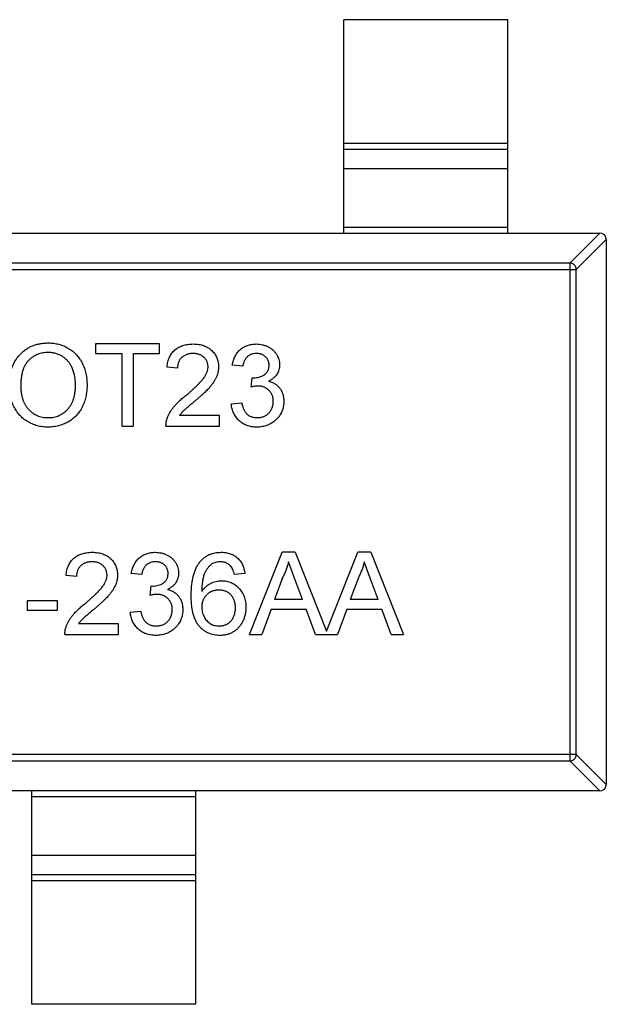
# Model space of a CAD drawing. Header units: millimetres. Extents: x 72 to 239, y 133 to 319.
# Tile 94 of 240: x 106.54 to 108.33, y 249.87 to 252.87. Entities that reach past the tile are written whole.
import ezdxf

# ---------------------------------------------------------------- set-up
doc = ezdxf.new("R2010")
doc.units = ezdxf.units.MM
doc.header["$LTSCALE"] = 5
doc.layers.get('0').update_dxf_attribs({"linetype": 'CONTINUOUS'})

msp = doc.modelspace()

# ---------------------------------------------------------------- linework, layer by layer
for p, q in [((107.5283, 252.2229), (107.5283, 252.8729)), ((108.0283, 252.8729), (107.5283, 252.8729)), ((108.0283, 252.2229), (108.0283, 252.8729)), ((107.5283, 252.4968), (108.0283, 252.4968)), ((108.0283, 252.477), (107.5283, 252.477)), ((108.0283, 252.419), (107.5283, 252.419)), ((107.5283, 252.2407), (108.0283, 252.2407)), ((105.3483, 252.2229), (108.3083, 252.2229)), ((108.2172, 252.1315), (108.3086, 252.2229)), ((108.3283, 252.2032), (108.2369, 252.1118)), ((108.3283, 252.2029), (108.3283, 250.5429)), ((108.2172, 252.1315), (105.4394, 252.1315)), ((108.2172, 252.1315), (108.2172, 250.6143)), ((105.4197, 252.1118), (108.2369, 252.1118)), ((108.2369, 250.634), (108.2369, 252.1118)), ((106.7722, 251.8848), (106.7722, 251.8559)), ((106.9677, 251.8848), (106.7722, 251.8848)), ((106.9677, 251.8559), (106.9677, 251.8848)), ((106.7722, 251.8559), (106.8524, 251.8559)), ((106.8524, 251.8559), (106.8524, 251.6348)), ((106.8876, 251.6348), (106.8876, 251.8559)), ((106.8876, 251.8559), (106.9677, 251.8559)), ((107.2209, 251.8174), (107.1889, 251.8206)), ((107.0222, 251.811), (106.9902, 251.8142)), ((107.2463, 251.7533), (107.2496, 251.7822)), ((107.2496, 251.7822), (107.2542, 251.7818)), ((107.1857, 251.7021), (107.2177, 251.7053)), ((107.1504, 251.6668), (107.0281, 251.6668)), ((107.1504, 251.6348), (107.1504, 251.6668)), ((106.8524, 251.6348), (106.8876, 251.6348)), ((106.987, 251.6348), (107.1504, 251.6348)), ((107.2412, 251.0001), (107.3405, 251.2501)), ((107.3802, 251.2501), (107.3405, 251.2501)), ((107.3802, 251.2501), (107.4757, 251.0096)), ((107.4757, 251.0096), (107.5713, 251.2501)), ((107.611, 251.2501), (107.5713, 251.2501)), ((107.611, 251.2501), (107.7103, 251.0001)), ((107.3787, 251.1716), (107.3604, 251.2213)), ((107.6095, 251.1716), (107.5911, 251.2213)), ((106.7145, 251.1764), (106.6825, 251.1796)), ((106.9132, 251.1828), (106.8812, 251.186)), ((107.2274, 251.186), (107.1953, 251.1828)), ((107.3433, 251.1751), (107.3177, 251.1059)), ((107.403, 251.1059), (107.3787, 251.1716)), ((107.5741, 251.1751), (107.5485, 251.1059)), ((107.6338, 251.1059), (107.6095, 251.1716)), ((106.9386, 251.1187), (106.9419, 251.1476)), ((106.9419, 251.1476), (106.9465, 251.1472)), ((106.5639, 251.1027), (106.5639, 251.0739)), ((106.6568, 251.1027), (106.5639, 251.1027)), ((106.6568, 251.0739), (106.6568, 251.1027)), ((107.403, 251.1059), (107.3177, 251.1059)), ((107.6338, 251.1059), (107.5485, 251.1059)), ((106.5639, 251.0739), (106.6568, 251.0739)), ((106.878, 251.0674), (106.91, 251.0706)), ((107.3071, 251.0771), (107.2786, 251.0001)), ((107.3071, 251.0771), (107.4136, 251.0771)), ((107.4421, 251.0001), (107.4136, 251.0771)), ((107.5378, 251.0771), (107.5094, 251.0001)), ((107.5378, 251.0771), (107.6444, 251.0771)), ((107.6729, 251.0001), (107.6444, 251.0771)), ((106.8427, 251.0322), (106.7204, 251.0322)), ((106.8427, 251.0001), (106.8427, 251.0322)), ((106.6793, 251.0001), (106.8427, 251.0001)), ((107.2412, 251.0001), (107.2786, 251.0001)), ((107.4421, 251.0001), (107.5094, 251.0001)), ((107.6729, 251.0001), (107.7103, 251.0001)), ((108.2369, 250.634), (105.4197, 250.634)), ((108.2369, 250.634), (108.3283, 250.5426)), ((105.4394, 250.6143), (108.2172, 250.6143)), ((108.3086, 250.5229), (108.2172, 250.6143)), ((108.3083, 250.5229), (105.3483, 250.5229)), ((106.5783, 249.8729), (106.5783, 250.5229)), ((107.0783, 250.5051), (106.5783, 250.5051)), ((107.0783, 249.8729), (107.0783, 250.5229)), ((106.5783, 250.3269), (107.0783, 250.3269)), ((106.5783, 250.2689), (107.0783, 250.2689)), ((107.0783, 250.2491), (106.5783, 250.2491)), ((107.0783, 249.8729), (106.5783, 249.8729))]:
    msp.add_line(p, q)
for centre, start, end in [((108.3083, 252.2029), 0, 90), ((108.3083, 250.5429), 270, 0)]:
    msp.add_arc(centre, 0.02, start, end)
for points, knots in [([(108.2369, 252.1118), (108.2368, 252.1143), (108.2356, 252.1194), (108.2312, 252.1259), (108.2248, 252.1303), (108.2197, 252.1314), (108.2172, 252.1315)], [0, 0, 0, 0, 0.249032, 0.5, 0.750968, 1, 1, 1, 1]), ([(106.5094, 251.7564), (106.5095, 251.7615), (106.5097, 251.7712), (106.5112, 251.7854), (106.5138, 251.7988), (106.5175, 251.8114), (106.5221, 251.8231), (106.5278, 251.834), (106.5346, 251.844), (106.5424, 251.8532), (106.551, 251.8613), (106.5602, 251.8685), (106.57, 251.8745), (106.5805, 251.8795), (106.5916, 251.8833), (106.6032, 251.8859), (106.6155, 251.8877), (106.6239, 251.8879), (106.6281, 251.888)], [0, 0, 0, 0, 0.075226, 0.146575, 0.2145, 0.27953, 0.342403, 0.403496, 0.463762, 0.523864, 0.583252, 0.641302, 0.698898, 0.756295, 0.814628, 0.874325, 0.935783, 1, 1, 1, 1]), ([(106.6281, 251.888), (106.631, 251.8879), (106.6366, 251.8878), (106.6449, 251.8871), (106.6529, 251.8857), (106.6608, 251.884), (106.6684, 251.8816), (106.6759, 251.8789), (106.6831, 251.8754), (106.6901, 251.8716), (106.6968, 251.8673), (106.7031, 251.8626), (106.7089, 251.8575), (106.7145, 251.852), (106.7195, 251.846), (106.7242, 251.8397), (106.7284, 251.8329), (106.7322, 251.8258), (106.7356, 251.8184), (106.7385, 251.8107), (106.741, 251.8027), (106.7431, 251.7945), (106.7446, 251.7861), (106.7458, 251.7774), (106.7464, 251.7684), (106.7465, 251.7624), (106.7466, 251.7594)], [0, 0, 0, 0, 0.043099, 0.085587, 0.126908, 0.167967, 0.20845, 0.249025, 0.289281, 0.33001, 0.370598, 0.410466, 0.450033, 0.489688, 0.529116, 0.569037, 0.609703, 0.650759, 0.692509, 0.734219, 0.776707, 0.819552, 0.863351, 0.907839, 0.953334, 1, 1, 1, 1]), ([(106.9902, 251.8142), (106.9905, 251.817), (106.9911, 251.8225), (106.9927, 251.8303), (106.995, 251.8377), (106.9976, 251.8445), (107.001, 251.8508), (107.0048, 251.8567), (107.0092, 251.862), (107.0141, 251.8668), (107.0196, 251.871), (107.0255, 251.8747), (107.0319, 251.8778), (107.0387, 251.8804), (107.046, 251.8823), (107.0537, 251.8837), (107.0619, 251.8846), (107.0674, 251.8847), (107.0703, 251.8848)], [0, 0, 0, 0, 0.070675, 0.137493, 0.201473, 0.262869, 0.32255, 0.380737, 0.43822, 0.495487, 0.553484, 0.611346, 0.670644, 0.731587, 0.794183, 0.859445, 0.928208, 1, 1, 1, 1]), ([(107.0703, 251.8848), (107.0732, 251.8847), (107.0788, 251.8846), (107.087, 251.8836), (107.0948, 251.8821), (107.1021, 251.8799), (107.1089, 251.8771), (107.1153, 251.8737), (107.1212, 251.8697), (107.1265, 251.865), (107.1314, 251.8599), (107.1356, 251.8545), (107.1392, 251.8488), (107.1422, 251.8428), (107.1444, 251.8364), (107.146, 251.8298), (107.1471, 251.8229), (107.1472, 251.8181), (107.1472, 251.8157)], [0, 0, 0, 0, 0.074712, 0.145539, 0.213339, 0.278615, 0.342094, 0.40389, 0.465063, 0.526577, 0.587328, 0.64638, 0.704345, 0.761672, 0.819418, 0.878039, 0.937796, 1, 1, 1, 1]), ([(107.1889, 251.8206), (107.1894, 251.8231), (107.1904, 251.828), (107.1924, 251.835), (107.1948, 251.8416), (107.1978, 251.8477), (107.201, 251.8535), (107.2048, 251.8588), (107.209, 251.8636), (107.2137, 251.8681), (107.2187, 251.872), (107.224, 251.8754), (107.2296, 251.8783), (107.2355, 251.8806), (107.2417, 251.8825), (107.2482, 251.8838), (107.255, 251.8846), (107.2596, 251.8847), (107.262, 251.8848)], [0, 0, 0, 0, 0.071036, 0.139343, 0.204958, 0.268332, 0.330129, 0.390664, 0.450861, 0.510587, 0.570374, 0.629455, 0.687994, 0.747581, 0.807839, 0.870034, 0.93381, 1, 1, 1, 1]), ([(107.262, 251.8848), (107.2653, 251.8846), (107.2717, 251.8844), (107.2811, 251.8828), (107.2901, 251.8801), (107.2986, 251.8763), (107.3065, 251.8717), (107.3135, 251.8662), (107.3195, 251.8599), (107.3244, 251.8528), (107.3282, 251.8453), (107.3311, 251.8375), (107.3328, 251.8294), (107.333, 251.8239), (107.3331, 251.8212)], [0, 0, 0, 0, 0.092054, 0.181008, 0.26913, 0.357137, 0.443549, 0.526433, 0.607453, 0.688385, 0.767854, 0.845531, 0.922529, 1, 1, 1, 1]), ([(106.6283, 251.8591), (106.6255, 251.8591), (106.62, 251.8589), (106.6118, 251.8577), (106.604, 251.8559), (106.5964, 251.8533), (106.5891, 251.85), (106.5822, 251.8458), (106.5755, 251.841), (106.5692, 251.8354), (106.5633, 251.829), (106.5583, 251.8215), (106.5541, 251.813), (106.5506, 251.8035), (106.5479, 251.793), (106.546, 251.7816), (106.5449, 251.7691), (106.5447, 251.7605), (106.5447, 251.756)], [0, 0, 0, 0, 0.055943, 0.110382, 0.164048, 0.216759, 0.269601, 0.323009, 0.377581, 0.433449, 0.490922, 0.550625, 0.613117, 0.679861, 0.751358, 0.828261, 0.910795, 1, 1, 1, 1]), ([(106.7113, 251.7596), (106.7113, 251.7621), (106.7113, 251.7669), (106.7107, 251.7741), (106.71, 251.781), (106.7089, 251.7877), (106.7074, 251.7941), (106.7058, 251.8003), (106.7037, 251.8063), (106.7013, 251.812), (106.6987, 251.8175), (106.6957, 251.8226), (106.6925, 251.8274), (106.689, 251.832), (106.6851, 251.8361), (106.681, 251.84), (106.6765, 251.8436), (106.6719, 251.8468), (106.667, 251.8497), (106.6619, 251.8522), (106.6567, 251.8544), (106.6513, 251.8561), (106.6458, 251.8574), (106.6401, 251.8584), (106.6343, 251.859), (106.6303, 251.8591), (106.6283, 251.8591)], [0, 0, 0, 0, 0.050852, 0.099752, 0.147438, 0.194086, 0.239171, 0.28334, 0.326577, 0.368936, 0.410572, 0.451051, 0.490877, 0.530044, 0.568937, 0.607578, 0.64642, 0.685679, 0.724799, 0.763513, 0.802173, 0.84074, 0.879649, 0.919071, 0.959098, 1, 1, 1, 1]), ([(107.0696, 251.8559), (107.0679, 251.8559), (107.0645, 251.8558), (107.0595, 251.8552), (107.0548, 251.8544), (107.0503, 251.853), (107.0461, 251.8513), (107.0422, 251.8492), (107.0385, 251.8469), (107.0352, 251.8441), (107.0322, 251.8409), (107.0295, 251.8375), (107.0273, 251.8338), (107.0255, 251.8298), (107.024, 251.8255), (107.023, 251.8209), (107.0224, 251.8161), (107.0223, 251.8127), (107.0222, 251.811)], [0, 0, 0, 0, 0.070696, 0.138358, 0.20337, 0.2657, 0.327256, 0.386512, 0.445858, 0.505173, 0.56378, 0.622343, 0.680824, 0.739795, 0.800801, 0.864239, 0.930631, 1, 1, 1, 1]), ([(107.1152, 251.8154), (107.1151, 251.8168), (107.1151, 251.8196), (107.1144, 251.8236), (107.1135, 251.8275), (107.1121, 251.8312), (107.1103, 251.8347), (107.1081, 251.8381), (107.1055, 251.8413), (107.1026, 251.8442), (107.0994, 251.847), (107.0958, 251.8493), (107.092, 251.8514), (107.088, 251.8531), (107.0837, 251.8543), (107.0792, 251.8552), (107.0745, 251.8558), (107.0713, 251.8559), (107.0696, 251.8559)], [0, 0, 0, 0, 0.061762, 0.121174, 0.179421, 0.236843, 0.294322, 0.353191, 0.412721, 0.474522, 0.537057, 0.599591, 0.662367, 0.725246, 0.790316, 0.857724, 0.927232, 1, 1, 1, 1]), ([(107.263, 251.8559), (107.2603, 251.8558), (107.2551, 251.8556), (107.2477, 251.8537), (107.241, 251.8507), (107.236, 251.8472), (107.2325, 251.8438), (107.2301, 251.8409), (107.2279, 251.8377), (107.226, 251.8343), (107.2244, 251.8305), (107.2229, 251.8264), (107.2218, 251.822), (107.2212, 251.819), (107.2209, 251.8174)], [0, 0, 0, 0, 0.127797, 0.246795, 0.362284, 0.477652, 0.536237, 0.59559, 0.656344, 0.719085, 0.784349, 0.852876, 0.924551, 1, 1, 1, 1]), ([(107.3011, 251.8201), (107.301, 251.8214), (107.301, 251.8239), (107.3005, 251.8275), (107.2996, 251.831), (107.2985, 251.8343), (107.297, 251.8374), (107.2951, 251.8404), (107.2929, 251.8432), (107.2904, 251.8458), (107.2877, 251.8482), (107.2847, 251.8502), (107.2816, 251.852), (107.2782, 251.8534), (107.2747, 251.8545), (107.271, 251.8553), (107.2671, 251.8558), (107.2644, 251.8559), (107.263, 251.8559)], [0, 0, 0, 0, 0.065093, 0.127304, 0.188122, 0.247131, 0.306077, 0.365678, 0.426103, 0.487841, 0.550317, 0.611805, 0.672737, 0.734883, 0.79768, 0.862475, 0.929775, 1, 1, 1, 1]), ([(107.2542, 251.7818), (107.2571, 251.7819), (107.2629, 251.7822), (107.2714, 251.784), (107.2793, 251.7869), (107.2855, 251.7903), (107.2901, 251.7936), (107.293, 251.7965), (107.2956, 251.7996), (107.2975, 251.8032), (107.2992, 251.8069), (107.3002, 251.8111), (107.301, 251.8155), (107.301, 251.8186), (107.3011, 251.8201)], [0, 0, 0, 0, 0.129789, 0.254605, 0.378435, 0.50292, 0.565018, 0.624848, 0.683448, 0.742765, 0.802757, 0.86522, 0.930779, 1, 1, 1, 1]), ([(107.3331, 251.8212), (107.333, 251.8186), (107.3328, 251.8135), (107.3312, 251.806), (107.3284, 251.7989), (107.3247, 251.7922), (107.3198, 251.7859), (107.3139, 251.7804), (107.3069, 251.7755), (107.3017, 251.7729), (107.299, 251.7716)], [0, 0, 0, 0, 0.121951, 0.240787, 0.35855, 0.479066, 0.601519, 0.727551, 0.859932, 1, 1, 1, 1]), ([(107.048, 251.7283), (107.0512, 251.731), (107.0574, 251.7362), (107.0661, 251.7439), (107.0741, 251.7511), (107.0812, 251.7578), (107.0875, 251.7641), (107.093, 251.7699), (107.0977, 251.7751), (107.1015, 251.78), (107.1048, 251.7846), (107.1076, 251.7891), (107.1099, 251.7936), (107.1118, 251.798), (107.1133, 251.8024), (107.1144, 251.8068), (107.1151, 251.8111), (107.1151, 251.814), (107.1152, 251.8154)], [0, 0, 0, 0, 0.11141, 0.214526, 0.309417, 0.396087, 0.474284, 0.544374, 0.60642, 0.660582, 0.709794, 0.756451, 0.800767, 0.843168, 0.884295, 0.923885, 0.962359, 1, 1, 1, 1]), ([(107.1472, 251.8157), (107.1472, 251.8133), (107.147, 251.8083), (107.1459, 251.8009), (107.1441, 251.7936), (107.1417, 251.7863), (107.1383, 251.7789), (107.1341, 251.7714), (107.1289, 251.7637), (107.1238, 251.7572), (107.1192, 251.7517), (107.115, 251.7472), (107.1102, 251.7424), (107.1049, 251.7372), (107.099, 251.7317), (107.0925, 251.7258), (107.0854, 251.7196), (107.0804, 251.7154), (107.0779, 251.7132)], [0, 0, 0, 0, 0.057945, 0.116018, 0.174826, 0.234683, 0.296827, 0.364061, 0.436192, 0.51426, 0.556976, 0.604856, 0.657675, 0.715751, 0.77884, 0.847501, 0.921228, 1, 1, 1, 1]), ([(107.299, 251.7716), (107.3008, 251.7712), (107.3043, 251.7703), (107.3094, 251.7684), (107.3141, 251.7663), (107.3186, 251.7638), (107.3228, 251.761), (107.3267, 251.7578), (107.3302, 251.7542), (107.3335, 251.7504), (107.3365, 251.7462), (107.3389, 251.7418), (107.3411, 251.7371), (107.3429, 251.7322), (107.3443, 251.727), (107.3452, 251.7215), (107.3458, 251.7158), (107.3459, 251.7119), (107.3459, 251.71)], [0, 0, 0, 0, 0.065828, 0.128938, 0.190858, 0.251186, 0.310974, 0.37005, 0.429672, 0.489507, 0.549975, 0.610075, 0.670915, 0.732909, 0.796711, 0.861825, 0.929892, 1, 1, 1, 1]), ([(106.628, 251.6315), (106.6251, 251.6316), (106.6194, 251.6317), (106.611, 251.6325), (106.6028, 251.6338), (106.5948, 251.6356), (106.5871, 251.6381), (106.5796, 251.641), (106.5723, 251.6444), (106.5654, 251.6483), (106.5587, 251.6527), (106.5524, 251.6576), (106.5465, 251.6628), (106.5411, 251.6684), (106.5361, 251.6743), (106.5315, 251.6807), (106.5273, 251.6875), (106.5236, 251.6946), (106.5202, 251.7019), (106.5174, 251.7094), (106.5149, 251.717), (106.5129, 251.7247), (106.5113, 251.7325), (106.5103, 251.7404), (106.5095, 251.7484), (106.5094, 251.7537), (106.5094, 251.7564)], [0, 0, 0, 0, 0.044697, 0.088534, 0.131409, 0.173814, 0.215715, 0.257247, 0.298848, 0.340604, 0.382029, 0.42297, 0.463632, 0.504048, 0.544591, 0.584964, 0.626265, 0.667979, 0.709943, 0.751382, 0.792619, 0.833948, 0.875008, 0.916446, 0.957907, 1, 1, 1, 1]), ([(106.5447, 251.756), (106.5447, 251.7524), (106.5448, 251.7454), (106.546, 251.7351), (106.5479, 251.7255), (106.5504, 251.7163), (106.5538, 251.7078), (106.5578, 251.6999), (106.5627, 251.6926), (106.5682, 251.6859), (106.5743, 251.6799), (106.5808, 251.6747), (106.5878, 251.6703), (106.595, 251.6667), (106.6027, 251.6638), (106.6107, 251.6619), (106.6192, 251.6606), (106.6249, 251.6605), (106.6278, 251.6604)], [0, 0, 0, 0, 0.075964, 0.148125, 0.217201, 0.2833, 0.347202, 0.4093, 0.470426, 0.531588, 0.591739, 0.650258, 0.707303, 0.764208, 0.821148, 0.879119, 0.938423, 1, 1, 1, 1]), ([(106.6278, 251.6604), (106.6308, 251.6605), (106.6366, 251.6606), (106.6452, 251.6618), (106.6533, 251.6639), (106.6611, 251.6667), (106.6684, 251.6704), (106.6754, 251.6748), (106.6818, 251.6801), (106.6879, 251.6862), (106.6934, 251.693), (106.6983, 251.7005), (106.7023, 251.7087), (106.7057, 251.7176), (106.7082, 251.7271), (106.71, 251.7374), (106.7111, 251.7483), (106.7113, 251.7558), (106.7113, 251.7596)], [0, 0, 0, 0, 0.061055, 0.119545, 0.176806, 0.232956, 0.288583, 0.344667, 0.401662, 0.46054, 0.520477, 0.581213, 0.643431, 0.707961, 0.775371, 0.846414, 0.921152, 1, 1, 1, 1]), ([(106.7466, 251.7594), (106.7465, 251.7562), (106.7464, 251.7501), (106.7457, 251.741), (106.7445, 251.7322), (106.7429, 251.7237), (106.7407, 251.7153), (106.7381, 251.7073), (106.735, 251.6994), (106.7315, 251.6919), (106.7275, 251.6847), (106.7231, 251.6779), (106.7182, 251.6716), (106.7131, 251.6657), (106.7074, 251.6603), (106.7014, 251.6553), (106.695, 251.6508), (106.6882, 251.6467), (106.6812, 251.6432), (106.674, 251.6401), (106.6667, 251.6374), (106.6592, 251.6353), (106.6516, 251.6336), (106.6438, 251.6324), (106.636, 251.6317), (106.6307, 251.6316), (106.628, 251.6315)], [0, 0, 0, 0, 0.04756, 0.093962, 0.139112, 0.183626, 0.227457, 0.270703, 0.313611, 0.35626, 0.398366, 0.439557, 0.480045, 0.519888, 0.559658, 0.599421, 0.639208, 0.679668, 0.72002, 0.759859, 0.79956, 0.839199, 0.878956, 0.918794, 0.959083, 1, 1, 1, 1]), ([(107.267, 251.7567), (107.2655, 251.7567), (107.2624, 251.7566), (107.2575, 251.7559), (107.252, 251.7549), (107.2483, 251.7539), (107.2463, 251.7533)], [0, 0, 0, 0, 0.209403, 0.444401, 0.708272, 1, 1, 1, 1]), ([(107.3139, 251.7102), (107.3139, 251.7119), (107.3138, 251.7151), (107.3132, 251.7199), (107.3121, 251.7244), (107.3107, 251.7287), (107.3088, 251.7327), (107.3065, 251.7366), (107.3038, 251.7402), (107.3007, 251.7436), (107.2973, 251.7467), (107.2937, 251.7494), (107.2898, 251.7517), (107.2857, 251.7535), (107.2813, 251.755), (107.2768, 251.756), (107.272, 251.7566), (107.2687, 251.7567), (107.267, 251.7567)], [0, 0, 0, 0, 0.067051, 0.13118, 0.193722, 0.254499, 0.314763, 0.375117, 0.436023, 0.498297, 0.560571, 0.621619, 0.681973, 0.742853, 0.804272, 0.867473, 0.932273, 1, 1, 1, 1]), ([(106.9903, 251.657), (106.9914, 251.6599), (106.9935, 251.6659), (106.9979, 251.6745), (107.0031, 251.683), (107.0081, 251.69), (107.0127, 251.6956), (107.0165, 251.6999), (107.0208, 251.7044), (107.0255, 251.7089), (107.0305, 251.7136), (107.0359, 251.7185), (107.0418, 251.7233), (107.0459, 251.7266), (107.048, 251.7283)], [0, 0, 0, 0, 0.100388, 0.204407, 0.310686, 0.422157, 0.480685, 0.543238, 0.6095, 0.679555, 0.753841, 0.831641, 0.913813, 1, 1, 1, 1]), ([(107.0779, 251.7132), (107.0757, 251.7114), (107.0715, 251.708), (107.0656, 251.7031), (107.0602, 251.6985), (107.0554, 251.6946), (107.0513, 251.691), (107.0476, 251.6879), (107.0447, 251.6852), (107.0401, 251.6811), (107.0344, 251.6752), (107.0302, 251.6695), (107.0281, 251.6668)], [0, 0, 0, 0, 0.1242, 0.23683, 0.339495, 0.431254, 0.511455, 0.581223, 0.640495, 0.688308, 0.850333, 1, 1, 1, 1]), ([(107.2635, 251.6315), (107.2608, 251.6316), (107.2557, 251.6317), (107.2481, 251.6327), (107.2409, 251.6341), (107.234, 251.6364), (107.2274, 251.6391), (107.2212, 251.6425), (107.2154, 251.6465), (107.2099, 251.6511), (107.2049, 251.6562), (107.2004, 251.6617), (107.1965, 251.6675), (107.1931, 251.6737), (107.1904, 251.6803), (107.1882, 251.6872), (107.1866, 251.6945), (107.186, 251.6995), (107.1857, 251.7021)], [0, 0, 0, 0, 0.067794, 0.133464, 0.196934, 0.258481, 0.319787, 0.380431, 0.44099, 0.502867, 0.564806, 0.625526, 0.685604, 0.746041, 0.807347, 0.869717, 0.93379, 1, 1, 1, 1]), ([(107.2177, 251.7053), (107.2182, 251.7033), (107.219, 251.6996), (107.2206, 251.6943), (107.2223, 251.6893), (107.2243, 251.6849), (107.2264, 251.6807), (107.2288, 251.677), (107.2313, 251.6738), (107.2341, 251.6709), (107.2371, 251.6684), (107.2403, 251.6662), (107.2438, 251.6644), (107.2475, 251.663), (107.2514, 251.6618), (107.2556, 251.661), (107.26, 251.6605), (107.2631, 251.6604), (107.2646, 251.6604)], [0, 0, 0, 0, 0.082566, 0.15976, 0.233155, 0.301356, 0.365752, 0.426437, 0.484185, 0.539549, 0.593156, 0.647048, 0.701446, 0.757, 0.81384, 0.873058, 0.934963, 1, 1, 1, 1]), ([(107.3459, 251.71), (107.3459, 251.7073), (107.3458, 251.702), (107.3446, 251.6942), (107.3428, 251.6868), (107.3402, 251.6796), (107.3369, 251.6728), (107.3329, 251.6662), (107.3281, 251.6601), (107.3226, 251.6542), (107.3167, 251.6489), (107.3102, 251.6443), (107.3034, 251.6403), (107.2961, 251.6371), (107.2885, 251.6346), (107.2805, 251.6328), (107.2721, 251.6317), (107.2664, 251.6316), (107.2635, 251.6315)], [0, 0, 0, 0, 0.063503, 0.124805, 0.18492, 0.244376, 0.303775, 0.364133, 0.425376, 0.488388, 0.551743, 0.61386, 0.67564, 0.737737, 0.800417, 0.864658, 0.930985, 1, 1, 1, 1]), ([(107.2646, 251.6604), (107.2664, 251.6604), (107.27, 251.6605), (107.2752, 251.6612), (107.2801, 251.6623), (107.2847, 251.6639), (107.2891, 251.6659), (107.2932, 251.6684), (107.297, 251.6713), (107.3005, 251.6747), (107.3036, 251.6784), (107.3064, 251.6823), (107.3087, 251.6864), (107.3106, 251.6907), (107.3121, 251.6953), (107.3131, 251.7001), (107.3138, 251.7051), (107.3139, 251.7085), (107.3139, 251.7102)], [0, 0, 0, 0, 0.069461, 0.135658, 0.19962, 0.261651, 0.322053, 0.38234, 0.443223, 0.50493, 0.56682, 0.6276, 0.687476, 0.747351, 0.808174, 0.870133, 0.933721, 1, 1, 1, 1]), ([(106.987, 251.6348), (106.987, 251.6367), (106.987, 251.6405), (106.9876, 251.6461), (106.9886, 251.6516), (106.9897, 251.6552), (106.9903, 251.657)], [0, 0, 0, 0, 0.252643, 0.50444, 0.750407, 1, 1, 1, 1]), ([(106.6825, 251.1796), (106.6828, 251.1824), (106.6834, 251.1879), (106.685, 251.1957), (106.6873, 251.203), (106.6899, 251.2099), (106.6933, 251.2162), (106.6971, 251.2221), (106.7015, 251.2274), (106.7065, 251.2322), (106.7119, 251.2364), (106.7178, 251.2401), (106.7242, 251.2432), (106.731, 251.2458), (106.7383, 251.2477), (106.746, 251.2491), (106.7542, 251.25), (106.7598, 251.2501), (106.7626, 251.2501)], [0, 0, 0, 0, 0.070675, 0.137493, 0.201473, 0.262869, 0.32255, 0.380737, 0.43822, 0.495487, 0.553484, 0.611346, 0.670644, 0.731587, 0.794183, 0.859445, 0.928208, 1, 1, 1, 1]), ([(106.7626, 251.2501), (106.7655, 251.2501), (106.7711, 251.25), (106.7793, 251.249), (106.7871, 251.2475), (106.7944, 251.2453), (106.8012, 251.2425), (106.8076, 251.2391), (106.8135, 251.2351), (106.8189, 251.2304), (106.8237, 251.2253), (106.8279, 251.2199), (106.8315, 251.2141), (106.8345, 251.2082), (106.8368, 251.2018), (106.8383, 251.1952), (106.8394, 251.1883), (106.8395, 251.1835), (106.8395, 251.1811)], [0, 0, 0, 0, 0.074712, 0.145539, 0.213339, 0.278615, 0.342094, 0.40389, 0.465063, 0.526577, 0.587328, 0.64638, 0.704345, 0.761672, 0.819418, 0.878039, 0.937796, 1, 1, 1, 1]), ([(106.8812, 251.186), (106.8817, 251.1885), (106.8827, 251.1934), (106.8847, 251.2004), (106.8871, 251.207), (106.8901, 251.2131), (106.8933, 251.2189), (106.8971, 251.2241), (106.9013, 251.229), (106.906, 251.2334), (106.911, 251.2374), (106.9163, 251.2408), (106.9219, 251.2437), (106.9278, 251.246), (106.934, 251.2479), (106.9405, 251.2492), (106.9473, 251.25), (106.952, 251.2501), (106.9543, 251.2501)], [0, 0, 0, 0, 0.071036, 0.139343, 0.204958, 0.268332, 0.330129, 0.390664, 0.450861, 0.510587, 0.570374, 0.629455, 0.687994, 0.747581, 0.807839, 0.870034, 0.93381, 1, 1, 1, 1]), ([(106.9543, 251.2501), (106.9576, 251.25), (106.964, 251.2498), (106.9734, 251.2482), (106.9824, 251.2455), (106.991, 251.2417), (106.9988, 251.2371), (107.0058, 251.2316), (107.0118, 251.2253), (107.0167, 251.2182), (107.0206, 251.2107), (107.0234, 251.2029), (107.0251, 251.1948), (107.0253, 251.1893), (107.0254, 251.1866)], [0, 0, 0, 0, 0.092054, 0.181008, 0.26913, 0.357137, 0.443549, 0.526433, 0.607453, 0.688385, 0.767854, 0.845531, 0.922529, 1, 1, 1, 1]), ([(107.0911, 251.2217), (107.0932, 251.224), (107.0971, 251.2285), (107.1039, 251.2343), (107.1112, 251.2392), (107.119, 251.2432), (107.1273, 251.2463), (107.1362, 251.2486), (107.1455, 251.2499), (107.1519, 251.25), (107.1552, 251.2501)], [0, 0, 0, 0, 0.125625, 0.247619, 0.368528, 0.488104, 0.609878, 0.735382, 0.864448, 1, 1, 1, 1]), ([(107.1552, 251.2501), (107.1576, 251.2501), (107.1624, 251.25), (107.1694, 251.2492), (107.1761, 251.2478), (107.1825, 251.246), (107.1885, 251.2436), (107.1941, 251.2407), (107.1995, 251.2372), (107.2044, 251.2332), (107.209, 251.2287), (107.2131, 251.2238), (107.2167, 251.2185), (107.2198, 251.2128), (107.2225, 251.2067), (107.2246, 251.2002), (107.2263, 251.1933), (107.227, 251.1885), (107.2274, 251.186)], [0, 0, 0, 0, 0.068499, 0.134572, 0.198208, 0.259784, 0.319951, 0.379508, 0.438814, 0.498497, 0.558182, 0.617438, 0.677522, 0.737959, 0.80033, 0.86409, 0.930622, 1, 1, 1, 1]), ([(106.7619, 251.2213), (106.7602, 251.2212), (106.7568, 251.2212), (106.7518, 251.2206), (106.7471, 251.2197), (106.7426, 251.2184), (106.7384, 251.2167), (106.7345, 251.2146), (106.7309, 251.2123), (106.7275, 251.2094), (106.7245, 251.2063), (106.7218, 251.2029), (106.7196, 251.1992), (106.7178, 251.1952), (106.7163, 251.1909), (106.7153, 251.1863), (106.7147, 251.1815), (106.7146, 251.1781), (106.7145, 251.1764)], [0, 0, 0, 0, 0.070696, 0.138358, 0.20337, 0.2657, 0.327256, 0.386512, 0.445858, 0.505173, 0.56378, 0.622343, 0.680824, 0.739795, 0.800801, 0.864239, 0.930631, 1, 1, 1, 1]), ([(106.8075, 251.1808), (106.8074, 251.1822), (106.8074, 251.185), (106.8067, 251.189), (106.8058, 251.1929), (106.8044, 251.1966), (106.8026, 251.2001), (106.8004, 251.2035), (106.7978, 251.2067), (106.7949, 251.2096), (106.7917, 251.2124), (106.7881, 251.2147), (106.7843, 251.2168), (106.7803, 251.2185), (106.776, 251.2197), (106.7715, 251.2206), (106.7668, 251.2212), (106.7636, 251.2212), (106.7619, 251.2213)], [0, 0, 0, 0, 0.061762, 0.121174, 0.179421, 0.236843, 0.294322, 0.353191, 0.412721, 0.474522, 0.537057, 0.599591, 0.662367, 0.725246, 0.790316, 0.857724, 0.927232, 1, 1, 1, 1]), ([(106.9553, 251.2213), (106.9526, 251.2212), (106.9475, 251.221), (106.94, 251.2191), (106.9333, 251.2161), (106.9283, 251.2125), (106.9248, 251.2092), (106.9224, 251.2063), (106.9202, 251.2031), (106.9183, 251.1996), (106.9167, 251.1959), (106.9152, 251.1918), (106.9141, 251.1874), (106.9135, 251.1844), (106.9132, 251.1828)], [0, 0, 0, 0, 0.127797, 0.246795, 0.362284, 0.477652, 0.536237, 0.59559, 0.656344, 0.719085, 0.784349, 0.852876, 0.924551, 1, 1, 1, 1]), ([(106.9934, 251.1855), (106.9934, 251.1868), (106.9933, 251.1893), (106.9928, 251.1929), (106.9919, 251.1964), (106.9908, 251.1997), (106.9893, 251.2028), (106.9874, 251.2058), (106.9853, 251.2086), (106.9827, 251.2112), (106.98, 251.2136), (106.977, 251.2156), (106.9739, 251.2174), (106.9705, 251.2188), (106.967, 251.2199), (106.9633, 251.2207), (106.9594, 251.2212), (106.9567, 251.2213), (106.9553, 251.2213)], [0, 0, 0, 0, 0.065093, 0.127304, 0.188122, 0.247131, 0.306077, 0.365678, 0.426103, 0.487841, 0.550317, 0.611805, 0.672737, 0.734883, 0.79768, 0.862475, 0.929775, 1, 1, 1, 1]), ([(107.0639, 251.1172), (107.0639, 251.1201), (107.0639, 251.1259), (107.0643, 251.1344), (107.0648, 251.1427), (107.0656, 251.1506), (107.0665, 251.1582), (107.0677, 251.1655), (107.069, 251.1725), (107.0706, 251.1792), (107.0724, 251.1856), (107.0745, 251.1917), (107.0767, 251.1975), (107.0791, 251.2029), (107.0818, 251.2081), (107.0847, 251.2129), (107.0878, 251.2175), (107.09, 251.2203), (107.0911, 251.2217)], [0, 0, 0, 0, 0.080034, 0.157854, 0.232564, 0.304731, 0.374384, 0.441663, 0.506048, 0.568692, 0.628715, 0.687238, 0.743227, 0.797567, 0.850239, 0.901629, 0.951067, 1, 1, 1, 1]), ([(107.1531, 251.2213), (107.1507, 251.2212), (107.1459, 251.2211), (107.1389, 251.2196), (107.1321, 251.2173), (107.1279, 251.215), (107.1258, 251.2139)], [0, 0, 0, 0, 0.252584, 0.499095, 0.747119, 1, 1, 1, 1]), ([(107.1837, 251.2085), (107.1827, 251.2095), (107.1806, 251.2115), (107.1772, 251.2141), (107.1737, 251.2163), (107.1699, 251.2181), (107.166, 251.2196), (107.1618, 251.2206), (107.1575, 251.2212), (107.1546, 251.2213), (107.1531, 251.2213)], [0, 0, 0, 0, 0.128545, 0.252818, 0.375212, 0.497113, 0.618546, 0.742222, 0.869458, 1, 1, 1, 1]), ([(107.3604, 251.2213), (107.3594, 251.2173), (107.3575, 251.2094), (107.3535, 251.1978), (107.3489, 251.1863), (107.3452, 251.1788), (107.3433, 251.1751)], [0, 0, 0, 0, 0.247294, 0.495608, 0.746359, 1, 1, 1, 1]), ([(107.5911, 251.2213), (107.5902, 251.2173), (107.5883, 251.2094), (107.5842, 251.1978), (107.5797, 251.1863), (107.5759, 251.1788), (107.5741, 251.1751)], [0, 0, 0, 0, 0.247294, 0.495608, 0.746359, 1, 1, 1, 1]), ([(107.1258, 251.2139), (107.1237, 251.2121), (107.1194, 251.2086), (107.1138, 251.202), (107.1088, 251.1944), (107.1051, 251.1872), (107.1025, 251.1809), (107.1008, 251.1754), (107.0994, 251.1693), (107.0982, 251.1627), (107.0973, 251.1555), (107.0965, 251.1477), (107.0961, 251.1394), (107.096, 251.1336), (107.0959, 251.1306)], [0, 0, 0, 0, 0.088609, 0.181893, 0.280787, 0.38702, 0.444107, 0.506454, 0.574396, 0.647656, 0.726426, 0.811458, 0.90278, 1, 1, 1, 1]), ([(107.1953, 251.1828), (107.1946, 251.1856), (107.1933, 251.1908), (107.1906, 251.1978), (107.1876, 251.2038), (107.185, 251.207), (107.1837, 251.2085)], [0, 0, 0, 0, 0.299802, 0.564331, 0.796204, 1, 1, 1, 1]), ([(106.7403, 251.0936), (106.7435, 251.0963), (106.7497, 251.1016), (106.7584, 251.1093), (106.7664, 251.1165), (106.7735, 251.1232), (106.7798, 251.1295), (106.7853, 251.1353), (106.79, 251.1405), (106.7938, 251.1454), (106.7971, 251.15), (106.7999, 251.1545), (106.8022, 251.159), (106.8041, 251.1634), (106.8056, 251.1678), (106.8067, 251.1722), (106.8074, 251.1765), (106.8074, 251.1794), (106.8075, 251.1808)], [0, 0, 0, 0, 0.11141, 0.214526, 0.309417, 0.396087, 0.474284, 0.544374, 0.60642, 0.660582, 0.709794, 0.756451, 0.800767, 0.843168, 0.884295, 0.923885, 0.962359, 1, 1, 1, 1]), ([(106.8395, 251.1811), (106.8395, 251.1787), (106.8393, 251.1737), (106.8382, 251.1663), (106.8364, 251.159), (106.834, 251.1516), (106.8306, 251.1443), (106.8264, 251.1368), (106.8212, 251.1291), (106.8161, 251.1226), (106.8115, 251.1171), (106.8073, 251.1126), (106.8025, 251.1078), (106.7972, 251.1026), (106.7913, 251.0971), (106.7848, 251.0912), (106.7777, 251.085), (106.7727, 251.0807), (106.7702, 251.0786)], [0, 0, 0, 0, 0.057945, 0.116018, 0.174826, 0.234683, 0.296827, 0.364061, 0.436192, 0.51426, 0.556976, 0.604856, 0.657675, 0.715751, 0.77884, 0.847501, 0.921228, 1, 1, 1, 1]), ([(106.9465, 251.1472), (106.9494, 251.1473), (106.9552, 251.1476), (106.9637, 251.1494), (106.9717, 251.1523), (106.9778, 251.1557), (106.9824, 251.159), (106.9853, 251.1619), (106.9879, 251.165), (106.9898, 251.1685), (106.9915, 251.1723), (106.9925, 251.1765), (106.9933, 251.1809), (106.9934, 251.184), (106.9934, 251.1855)], [0, 0, 0, 0, 0.129789, 0.254605, 0.378435, 0.50292, 0.565018, 0.624848, 0.683448, 0.742765, 0.802757, 0.86522, 0.930779, 1, 1, 1, 1]), ([(107.0254, 251.1866), (107.0253, 251.184), (107.0251, 251.1789), (107.0235, 251.1714), (107.0207, 251.1643), (107.017, 251.1575), (107.0121, 251.1513), (107.0062, 251.1458), (106.9992, 251.1409), (106.994, 251.1383), (106.9913, 251.137)], [0, 0, 0, 0, 0.121951, 0.240787, 0.35855, 0.479066, 0.601519, 0.727551, 0.859932, 1, 1, 1, 1]), ([(107.0959, 251.1306), (107.0978, 251.1333), (107.1015, 251.1385), (107.1081, 251.1453), (107.1152, 251.151), (107.1229, 251.1556), (107.1311, 251.1592), (107.1394, 251.1617), (107.148, 251.1633), (107.1538, 251.1635), (107.1567, 251.1636)], [0, 0, 0, 0, 0.13549, 0.265229, 0.390778, 0.51542, 0.638317, 0.759642, 0.878902, 1, 1, 1, 1]), ([(107.1567, 251.1636), (107.1592, 251.1635), (107.1641, 251.1634), (107.1714, 251.1623), (107.1784, 251.1605), (107.1852, 251.1581), (107.1916, 251.1548), (107.1977, 251.151), (107.2036, 251.1463), (107.2091, 251.141), (107.2141, 251.1352), (107.2186, 251.1289), (107.2223, 251.1222), (107.2253, 251.115), (107.2276, 251.1075), (107.2293, 251.0995), (107.2304, 251.0911), (107.2305, 251.0854), (107.2306, 251.0825)], [0, 0, 0, 0, 0.061347, 0.121203, 0.179863, 0.238152, 0.296252, 0.35519, 0.415676, 0.478379, 0.541524, 0.603977, 0.666513, 0.729491, 0.79371, 0.859736, 0.928449, 1, 1, 1, 1]), ([(106.9913, 251.137), (106.9931, 251.1366), (106.9966, 251.1357), (107.0017, 251.1338), (107.0064, 251.1317), (107.0109, 251.1292), (107.0151, 251.1263), (107.019, 251.1232), (107.0225, 251.1196), (107.0258, 251.1157), (107.0288, 251.1116), (107.0313, 251.1072), (107.0334, 251.1025), (107.0353, 251.0976), (107.0366, 251.0924), (107.0375, 251.0869), (107.0381, 251.0812), (107.0382, 251.0773), (107.0382, 251.0754)], [0, 0, 0, 0, 0.065828, 0.128938, 0.190858, 0.251186, 0.310974, 0.37005, 0.429672, 0.489507, 0.549975, 0.610075, 0.670915, 0.732909, 0.796711, 0.861825, 0.929892, 1, 1, 1, 1]), ([(107.1478, 251.1348), (107.1461, 251.1347), (107.1426, 251.1347), (107.1374, 251.1339), (107.1325, 251.1328), (107.1278, 251.1313), (107.1232, 251.1293), (107.1189, 251.1268), (107.1148, 251.1239), (107.111, 251.1205), (107.1074, 251.1169), (107.1043, 251.1129), (107.1018, 251.1086), (107.0996, 251.1041), (107.098, 251.0992), (107.0968, 251.0941), (107.0961, 251.0887), (107.096, 251.085), (107.0959, 251.0831)], [0, 0, 0, 0, 0.064812, 0.127718, 0.189086, 0.249562, 0.309738, 0.370215, 0.431085, 0.493911, 0.55657, 0.617553, 0.678119, 0.739063, 0.801665, 0.864956, 0.93089, 1, 1, 1, 1]), ([(107.1985, 251.0815), (107.1985, 251.0835), (107.1984, 251.0874), (107.1977, 251.0931), (107.1967, 251.0985), (107.1952, 251.1036), (107.1933, 251.1083), (107.1909, 251.1127), (107.1882, 251.1168), (107.1849, 251.1205), (107.1814, 251.1239), (107.1775, 251.1268), (107.1733, 251.1293), (107.1688, 251.1313), (107.164, 251.1329), (107.1589, 251.1339), (107.1535, 251.1347), (107.1497, 251.1347), (107.1478, 251.1348)], [0, 0, 0, 0, 0.072229, 0.141252, 0.207439, 0.270245, 0.331238, 0.391254, 0.450152, 0.509008, 0.567734, 0.625726, 0.683708, 0.742407, 0.803094, 0.865865, 0.931379, 1, 1, 1, 1]), ([(106.9593, 251.1221), (106.9579, 251.1221), (106.9547, 251.122), (106.9498, 251.1213), (106.9443, 251.1203), (106.9406, 251.1193), (106.9386, 251.1187)], [0, 0, 0, 0, 0.209403, 0.444401, 0.708272, 1, 1, 1, 1]), ([(107.0062, 251.0756), (107.0062, 251.0773), (107.0061, 251.0805), (107.0055, 251.0852), (107.0044, 251.0898), (107.003, 251.0941), (107.0011, 251.0981), (106.9989, 251.102), (106.9961, 251.1056), (106.993, 251.109), (106.9897, 251.1121), (106.986, 251.1148), (106.9821, 251.1171), (106.978, 251.1189), (106.9736, 251.1204), (106.9691, 251.1214), (106.9643, 251.122), (106.961, 251.1221), (106.9593, 251.1221)], [0, 0, 0, 0, 0.067051, 0.13118, 0.193722, 0.254499, 0.314763, 0.375117, 0.436023, 0.498297, 0.560571, 0.621619, 0.681973, 0.742853, 0.804272, 0.867473, 0.932273, 1, 1, 1, 1]), ([(107.1515, 250.9969), (107.1484, 250.997), (107.1422, 250.9972), (107.1331, 250.9985), (107.1245, 251.0007), (107.1163, 251.0038), (107.1086, 251.0077), (107.1013, 251.0126), (107.0945, 251.0183), (107.0881, 251.0249), (107.0823, 251.0325), (107.0774, 251.0413), (107.0732, 251.0512), (107.0697, 251.0622), (107.0671, 251.0744), (107.0653, 251.0877), (107.0641, 251.102), (107.064, 251.112), (107.0639, 251.1172)], [0, 0, 0, 0, 0.056157, 0.110133, 0.162537, 0.213912, 0.265146, 0.31651, 0.369179, 0.423123, 0.479276, 0.538691, 0.601978, 0.670125, 0.74365, 0.82281, 0.908261, 1, 1, 1, 1]), ([(106.6826, 251.0224), (106.6837, 251.0253), (106.6858, 251.0313), (106.6902, 251.0399), (106.6954, 251.0484), (106.7004, 251.0554), (106.705, 251.0609), (106.7088, 251.0653), (106.7131, 251.0698), (106.7178, 251.0743), (106.7228, 251.079), (106.7282, 251.0838), (106.7341, 251.0887), (106.7382, 251.092), (106.7403, 251.0936)], [0, 0, 0, 0, 0.100388, 0.204407, 0.310686, 0.422157, 0.480685, 0.543238, 0.6095, 0.679555, 0.753841, 0.831641, 0.913813, 1, 1, 1, 1]), ([(106.7702, 251.0786), (106.768, 251.0768), (106.7638, 251.0734), (106.7579, 251.0685), (106.7525, 251.0639), (106.7477, 251.06), (106.7436, 251.0564), (106.7399, 251.0533), (106.737, 251.0506), (106.7324, 251.0465), (106.7267, 251.0406), (106.7225, 251.0349), (106.7204, 251.0322)], [0, 0, 0, 0, 0.1242, 0.23683, 0.339495, 0.431254, 0.511455, 0.581223, 0.640495, 0.688308, 0.850333, 1, 1, 1, 1]), ([(106.91, 251.0706), (106.9105, 251.0687), (106.9113, 251.065), (106.9129, 251.0597), (106.9146, 251.0547), (106.9167, 251.0502), (106.9187, 251.0461), (106.9211, 251.0424), (106.9236, 251.0391), (106.9264, 251.0363), (106.9294, 251.0338), (106.9326, 251.0316), (106.9361, 251.0298), (106.9398, 251.0284), (106.9437, 251.0272), (106.9479, 251.0264), (106.9523, 251.0258), (106.9554, 251.0258), (106.9569, 251.0258)], [0, 0, 0, 0, 0.082566, 0.15976, 0.233155, 0.301356, 0.365752, 0.426437, 0.484185, 0.539549, 0.593156, 0.647048, 0.701446, 0.757, 0.81384, 0.873058, 0.934963, 1, 1, 1, 1]), ([(107.0382, 251.0754), (107.0382, 251.0727), (107.0381, 251.0674), (107.0369, 251.0596), (107.0351, 251.0522), (107.0325, 251.045), (107.0292, 251.0381), (107.0252, 251.0316), (107.0204, 251.0254), (107.0149, 251.0196), (107.009, 251.0143), (107.0025, 251.0096), (106.9957, 251.0057), (106.9884, 251.0025), (106.9808, 251), (106.9728, 250.9982), (106.9644, 250.9971), (106.9587, 250.997), (106.9558, 250.9969)], [0, 0, 0, 0, 0.063503, 0.124805, 0.18492, 0.244376, 0.303775, 0.364133, 0.425376, 0.488388, 0.551743, 0.61386, 0.67564, 0.737737, 0.800417, 0.864658, 0.930985, 1, 1, 1, 1]), ([(106.9569, 251.0258), (106.9587, 251.0258), (106.9623, 251.0259), (106.9675, 251.0266), (106.9724, 251.0277), (106.977, 251.0293), (106.9814, 251.0313), (106.9855, 251.0338), (106.9893, 251.0367), (106.9928, 251.04), (106.9959, 251.0437), (106.9987, 251.0476), (107.001, 251.0518), (107.0029, 251.0561), (107.0044, 251.0607), (107.0054, 251.0655), (107.0061, 251.0705), (107.0062, 251.0739), (107.0062, 251.0756)], [0, 0, 0, 0, 0.069461, 0.135658, 0.19962, 0.261651, 0.322053, 0.38234, 0.443223, 0.50493, 0.56682, 0.6276, 0.687476, 0.747351, 0.808174, 0.870133, 0.933721, 1, 1, 1, 1]), ([(107.0959, 251.0831), (107.096, 251.0806), (107.0962, 251.0756), (107.0976, 251.0682), (107.0998, 251.061), (107.1028, 251.054), (107.1066, 251.0476), (107.111, 251.0418), (107.1161, 251.0369), (107.1217, 251.0328), (107.1279, 251.0297), (107.1345, 251.0274), (107.1417, 251.026), (107.1466, 251.0259), (107.1491, 251.0258)], [0, 0, 0, 0, 0.086177, 0.171222, 0.257573, 0.34515, 0.431508, 0.513644, 0.593539, 0.672806, 0.752058, 0.831493, 0.913823, 1, 1, 1, 1]), ([(107.1491, 251.0258), (107.1509, 251.0258), (107.1544, 251.0259), (107.1595, 251.0267), (107.1643, 251.0278), (107.169, 251.0294), (107.1733, 251.0316), (107.1774, 251.0341), (107.1813, 251.0372), (107.1848, 251.0407), (107.188, 251.0446), (107.1908, 251.0489), (107.1933, 251.0535), (107.1951, 251.0585), (107.1966, 251.0637), (107.1978, 251.0693), (107.1984, 251.0753), (107.1985, 251.0794), (107.1985, 251.0815)], [0, 0, 0, 0, 0.063965, 0.124854, 0.184383, 0.242748, 0.2999, 0.357059, 0.415719, 0.475258, 0.535508, 0.596291, 0.657728, 0.721052, 0.786261, 0.853834, 0.925318, 1, 1, 1, 1]), ([(107.2306, 251.0825), (107.2304, 251.0786), (107.2302, 251.071), (107.2282, 251.0597), (107.225, 251.0489), (107.2212, 251.0403), (107.2177, 251.0338), (107.2148, 251.0292), (107.2116, 251.0249), (107.2083, 251.0208), (107.2045, 251.0171), (107.2007, 251.0136), (107.1965, 251.0105), (107.1922, 251.0076), (107.1876, 251.0051), (107.1829, 251.0029), (107.1781, 251.0011), (107.1731, 250.9996), (107.1679, 250.9984), (107.1626, 250.9975), (107.1571, 250.997), (107.1534, 250.997), (107.1515, 250.9969)], [0, 0, 0, 0, 0.088899, 0.17544, 0.261633, 0.34801, 0.390819, 0.432814, 0.473776, 0.514166, 0.554107, 0.594121, 0.63362, 0.673585, 0.71348, 0.75336, 0.792891, 0.833007, 0.873643, 0.914893, 0.95695, 1, 1, 1, 1]), ([(106.9558, 250.9969), (106.9531, 250.997), (106.948, 250.9971), (106.9404, 250.9981), (106.9332, 250.9995), (106.9263, 251.0017), (106.9197, 251.0045), (106.9135, 251.0079), (106.9077, 251.0119), (106.9022, 251.0165), (106.8972, 251.0216), (106.8927, 251.027), (106.8888, 251.0329), (106.8854, 251.0391), (106.8827, 251.0457), (106.8805, 251.0526), (106.8789, 251.0599), (106.8783, 251.0649), (106.878, 251.0674)], [0, 0, 0, 0, 0.067794, 0.133464, 0.196934, 0.258481, 0.319787, 0.380431, 0.44099, 0.502867, 0.564806, 0.625526, 0.685604, 0.746041, 0.807347, 0.869717, 0.93379, 1, 1, 1, 1]), ([(106.6793, 251.0001), (106.6793, 251.002), (106.6793, 251.0058), (106.6799, 251.0115), (106.6809, 251.017), (106.6821, 251.0206), (106.6826, 251.0224)], [0, 0, 0, 0, 0.252643, 0.50444, 0.750407, 1, 1, 1, 1]), ([(108.2172, 250.6143), (108.2197, 250.6144), (108.2248, 250.6156), (108.2312, 250.62), (108.2356, 250.6264), (108.2368, 250.6315), (108.2369, 250.634)], [0, 0, 0, 0, 0.249032, 0.5, 0.750968, 1, 1, 1, 1])]:
    msp.add_open_spline(points, degree=3, knots=knots)

doc.saveas('drawing.dxf')
